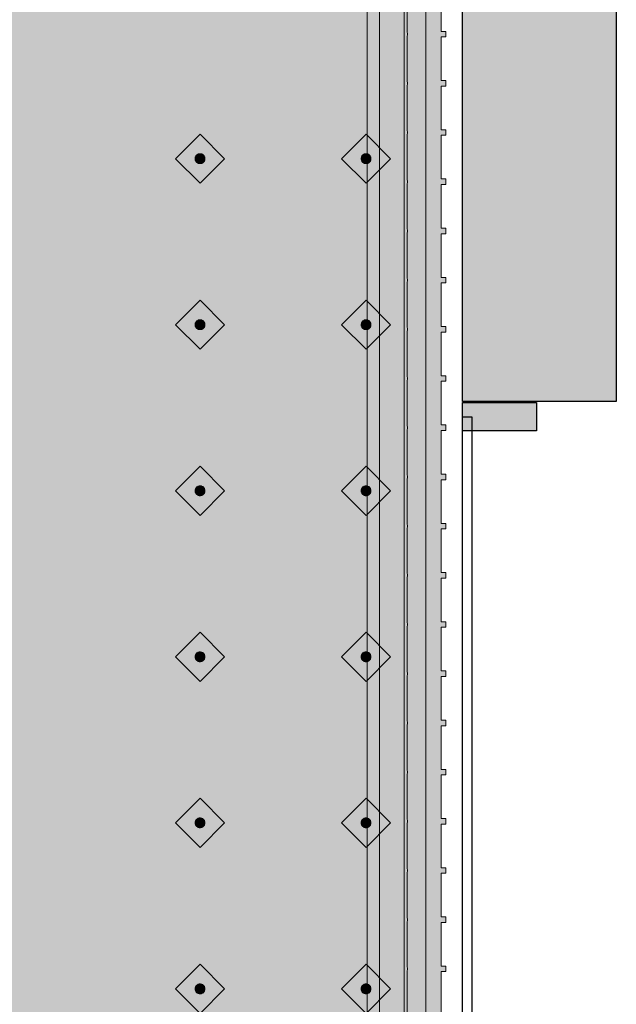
# Model space of a CAD drawing. Header units: metres. Extents: x 2172.2 to 2210.6, y 415.3 to 458.1.
# Tile 71 of 168: x 2209.6 to 2210.6, y 434.4 to 436.1. Entities that reach past the tile are written whole.
import ezdxf

# ---------------------------------------------------------------- set-up
doc = ezdxf.new("R2010")
doc.units = ezdxf.units.M
for name, color, linetype, lineweight in [('NC_N1_BANQUETTES', 7, 'CONTINUOUS', 13), ('NC_N1_FLOOR_DECOR', 32, 'CONTINUOUS', 13), ('NC_N1_GLAZING', 4, 'CONTINUOUS', 13), ('NC_N1_WALLS', 7, 'CONTINUOUS', 25)]:
    doc.layers.add(name, color=color, linetype=linetype, lineweight=lineweight)

# ---------------------------------------------------------------- blocks, each defined once
blk = doc.blocks.new('NC_N1_ARCHITECTURE')
at = {"layer": 'NC_N1_WALLS', "true_color": 0xe7e6e1}
for points in [[(20.31142, 2.791096), (20.56142, 2.791096), (20.56142, 1.429485), (20.31142, 1.429485)], [(20.431419, 1.427485), (20.431419, 1.381485), (20.31142, 1.381485), (20.31142, 1.427485)]]:
    blk.add_hatch(color=256, dxfattribs=at).paths.add_polyline_path(points)
at = {"layer": 'NC_N1_GLAZING', "linetype": 'CONTINUOUS', "lineweight": -2}
blk.add_lwpolyline([(20.32642, -3.945515), (20.31142, -3.945515), (20.31142, 1.404485), (20.32642, 1.404485)], close=True, dxfattribs=at)
at = {"layer": 'NC_N1_WALLS', "linetype": 'CONTINUOUS', "lineweight": -2}
for points in [[(20.31142, 2.791096), (20.56142, 2.791096), (20.56142, 1.429485), (20.31142, 1.429485)], [(20.431419, 1.427485), (20.431419, 1.381485), (20.31142, 1.381485), (20.31142, 1.427485)]]:
    blk.add_lwpolyline(points, close=True, dxfattribs=at)
blk = doc.blocks.new('NC_N1_MIXED_FLOOR_TRIANGLE_L_3')
at = {"true_color": 0xeff0ee}
h = blk.add_hatch(color=256, dxfattribs=at)
h.dxf.hatch_style = 1
h.paths.add_polyline_path([(20.1194, 2.6407), (20.1194, 2.6399), (20.1195, 2.6395), (20.1202, 2.6236), (20.1205, 2.6212), (20.1209, 2.6188), (20.1217, 2.6165), (20.1226, 2.6142), (20.1238, 2.612), (20.1251, 2.61), (20.1267, 2.6081), (20.1284, 2.6064), (20.1303, 2.6048), (20.1323, 2.6034), (20.1345, 2.6023), (20.1368, 2.6013), (20.1391, 2.6006), (20.1415, 2.6001), (20.143, 2.6), (20.144, 2.5999), (20.1598, 2.5991), (20.1611, 2.5991), (20.2171, 2.5991), (20.2514, 2.5991), (20.2514, -5.093), (12.4273, 2.7311), (20.1194, 2.7311), (20.1194, 2.6753)])
at = {"color": 0, "linetype": 'CONTINUOUS', "lineweight": -2, "true_color": 0xa5b2b8}
blk.add_lwpolyline([(20.2514, 2.5991), (20.2514, -5.093)], dxfattribs=at)
at = {"color": 0, "linetype": 'CONTINUOUS', "lineweight": -2, "true_color": 0xa38246}
for points in [[(20.2164, 2.5641), (20.2164, -5.0085)], [(20.1564, 2.5042), (20.1564, -4.8636)]]:
    blk.add_lwpolyline(points, dxfattribs=at)
at = {"color": 0, "linetype": 'CONTINUOUS', "lineweight": -2, "true_color": 0x778fa0}
blk.add_lwpolyline([(20.1764, 2.5241), (20.1764, -4.9119)], dxfattribs=at)
blk = doc.blocks.new('NC_N1_TRIANGLE_L_BANQUETTE')
at = {"true_color": 0x778fa0}
h = blk.add_hatch(color=256, dxfattribs=at)
h.dxf.hatch_style = 1
h.paths.add_polyline_path([(0.027, 0.92), (0.027, 0.929), (0.035, 0.929), (0.035, 1), (0.027, 1), (0.027, 1.009), (0.035, 1.009), (0.035, 1.08), (0.027, 1.08), (0.027, 1.089), (0.035, 1.089), (0.035, 1.16), (0.027, 1.16), (0.027, 1.169), (0.035, 1.169), (0.035, 1.24), (0.027, 1.24), (0.027, 1.249), (0.035, 1.249), (0.035, 1.32), (0.027, 1.32), (0.027, 1.329), (0.035, 1.329), (0.035, 1.4), (0.027, 1.4), (0.027, 1.409), (0.035, 1.409), (0.035, 1.48), (0.027, 1.48), (0.027, 1.489), (0.035, 1.489), (0.035, 1.56), (0.027, 1.56), (0.027, 1.569), (0.035, 1.569), (0.035, 1.64), (0.027, 1.64), (0.027, 1.649), (0.035, 1.649), (0.035, 1.72), (0.027, 1.72), (0.027, 1.729), (0.035, 1.729), (0.035, 1.8), (0.027, 1.8), (0.027, 1.809), (0.035, 1.809), (0.035, 1.88), (0.027, 1.88), (0.027, 1.889), (0.035, 1.889), (0.035, 1.96), (0.027, 1.96), (0.027, 1.969), (0.035, 1.969), (0.035, 2.04), (0.027, 2.04), (0.027, 2.049), (0.035, 2.049), (0.035, 2.12), (0.027, 2.12), (0.027, 2.129), (0.035, 2.129), (0.035, 2.2), (0.027, 2.2), (0.027, 2.209), (0.035, 2.209), (0.035, 2.28), (0.027, 2.28), (0.027, 2.289), (0.035, 2.289), (0.035, 2.36), (0.027, 2.36), (0.027, 2.369), (0.035, 2.369), (0.035, 2.44), (0.027, 2.44), (0.027, 2.449), (0.035, 2.449), (0.035, 2.52), (0.027, 2.52), (0.027, 2.529), (0.035, 2.529), (0.035, 2.6), (0.027, 2.6), (0.027, 2.609), (0.035, 2.609), (0.035, 2.68), (0.027, 2.68), (0.027, 2.689), (0.035, 2.689), (0.035, 2.76), (0.027, 2.76), (0.027, 2.769), (0.035, 2.769), (0.035, 2.84), (0.027, 2.84), (0.027, 2.849), (0.035, 2.849), (0.035, 2.92), (0.027, 2.92), (0.027, 2.929), (0.035, 2.929), (0.035, 3), (0.027, 3), (0.027, 3.009), (0.035, 3.009), (0.035, 3.08), (0.027, 3.08), (0.027, 3.089), (0.035, 3.089), (0.035, 3.16), (0.027, 3.16), (0.027, 3.169), (0.035, 3.169), (0.035, 3.24), (0.027, 3.24), (0.027, 3.249), (0.035, 3.249), (0.035, 3.32), (0.027, 3.32), (0.027, 3.329), (0.035, 3.329), (0.035, 3.4), (0.027, 3.4), (0.027, 3.409), (0.035, 3.409), (0.035, 3.48), (0.027, 3.48), (0.027, 3.489), (0.035, 3.489), (0.035, 3.56), (0.027, 3.56), (0.027, 3.569), (0.035, 3.569), (0.035, 3.64), (0.027, 3.64), (0.027, 3.649), (0.035, 3.649), (0.035, 3.72), (0.027, 3.72), (0.027, 3.729), (0.035, 3.729), (0.035, 3.8), (0.027, 3.8), (0.027, 3.809), (0.035, 3.809), (0.035, 3.88), (0.027, 3.88), (0.027, 3.889), (0.035, 3.889), (0.035, 3.96), (0.027, 3.96), (0.027, 3.969), (0.035, 3.969), (0.035, 4.04), (0.027, 4.04), (0.027, 4.049), (0.035, 4.049), (0.035, 4.12), (0.027, 4.12), (0.027, 4.129), (0.035, 4.129), (0.035, 4.2), (0.027, 4.2), (0.027, 4.209), (0.035, 4.209), (0.035, 4.28), (0.027, 4.28), (0.027, 4.289), (0.035, 4.289), (0.035, 4.35), (0.8, 4.35), (0.8, 0.8), (4.35, 0.8), (4.35, 0.035), (4.289, 0.035), (4.289, 0.027), (4.28, 0.027), (4.28, 0.035), (4.209, 0.035), (4.209, 0.027), (4.2, 0.027), (4.2, 0.035), (4.129, 0.035), (4.129, 0.027), (4.12, 0.027), (4.12, 0.035), (4.049, 0.035), (4.049, 0.027), (4.04, 0.027), (4.04, 0.035), (3.969, 0.035), (3.969, 0.027), (3.96, 0.027), (3.96, 0.035), (3.889, 0.035), (3.889, 0.027), (3.88, 0.027), (3.88, 0.035), (3.809, 0.035), (3.809, 0.027), (3.8, 0.027), (3.8, 0.035), (3.729, 0.035), (3.729, 0.027), (3.72, 0.027), (3.72, 0.035), (3.649, 0.035), (3.649, 0.027), (3.64, 0.027), (3.64, 0.035), (3.569, 0.035), (3.569, 0.027), (3.56, 0.027), (3.56, 0.035), (3.489, 0.035), (3.489, 0.027), (3.48, 0.027), (3.48, 0.035), (3.409, 0.035), (3.409, 0.027), (3.4, 0.027), (3.4, 0.035), (3.329, 0.035), (3.329, 0.027), (3.32, 0.027), (3.32, 0.035), (3.249, 0.035), (3.249, 0.027), (3.24, 0.027), (3.24, 0.035), (3.169, 0.035), (3.169, 0.027), (3.16, 0.027), (3.16, 0.035), (3.089, 0.035), (3.089, 0.027), (3.08, 0.027), (3.08, 0.035), (3.009, 0.035), (3.009, 0.027), (3, 0.027), (3, 0.035), (2.929, 0.035), (2.929, 0.027), (2.92, 0.027), (2.92, 0.035), (2.849, 0.035), (2.849, 0.027), (2.84, 0.027), (2.84, 0.035), (2.769, 0.035), (2.769, 0.027), (2.76, 0.027), (2.76, 0.035), (2.689, 0.035), (2.689, 0.027), (2.68, 0.027), (2.68, 0.035), (2.609, 0.035), (2.609, 0.027), (2.6, 0.027), (2.6, 0.035), (2.529, 0.035), (2.529, 0.027), (2.52, 0.027), (2.52, 0.035), (2.449, 0.035), (2.449, 0.027), (2.44, 0.027), (2.44, 0.035), (2.369, 0.035), (2.369, 0.027), (2.36, 0.027), (2.36, 0.035), (2.289, 0.035), (2.289, 0.027), (2.28, 0.027), (2.28, 0.035), (2.209, 0.035), (2.209, 0.027), (2.2, 0.027), (2.2, 0.035), (2.129, 0.035), (2.129, 0.027), (2.12, 0.027), (2.12, 0.035), (2.049, 0.035), (2.049, 0.027), (2.04, 0.027), (2.04, 0.035), (1.969, 0.035), (1.969, 0.027), (1.96, 0.027), (1.96, 0.035), (1.889, 0.035), (1.889, 0.027), (1.88, 0.027), (1.88, 0.035), (1.809, 0.035), (1.809, 0.027), (1.8, 0.027), (1.8, 0.035), (1.729, 0.035), (1.729, 0.027), (1.72, 0.027), (1.72, 0.035), (1.649, 0.035), (1.649, 0.027), (1.64, 0.027), (1.64, 0.035), (1.569, 0.035), (1.569, 0.027), (1.56, 0.027), (1.56, 0.035), (1.489, 0.035), (1.489, 0.027), (1.48, 0.027), (1.48, 0.035), (1.409, 0.035), (1.409, 0.027), (1.4, 0.027), (1.4, 0.035), (1.329, 0.035), (1.329, 0.027), (1.32, 0.027), (1.32, 0.035), (1.249, 0.035), (1.249, 0.027), (1.24, 0.027), (1.24, 0.035), (1.169, 0.035), (1.169, 0.027), (1.16, 0.027), (1.16, 0.035), (1.089, 0.035), (1.089, 0.027), (1.08, 0.027), (1.08, 0.035), (1.009, 0.035), (1.009, 0.027), (1, 0.027), (1, 0.035), (0.929, 0.035), (0.929, 0.027), (0.92, 0.027), (0.92, 0.035), (0.849, 0.035), (0.849, 0.027), (0.84, 0.027), (0.84, 0.035), (0.769, 0.035), (0.769, 0.027), (0.76, 0.027), (0.76, 0.035), (0.689, 0.035), (0.689, 0.027), (0.68, 0.027), (0.68, 0.035), (0.609, 0.035), (0.609, 0.027), (0.6, 0.027), (0.6, 0.035), (0.529, 0.035), (0.529, 0.027), (0.52, 0.027), (0.52, 0.035), (0.45, 0.035), (0.45, 0.048), (0.448, 0.048), (0.448, 0.092), (0.45, 0.092), (0.45, 0.45), (0.035, 0.45), (0.035, 0.52), (0.027, 0.52), (0.027, 0.529), (0.035, 0.529), (0.035, 0.6), (0.027, 0.6), (0.027, 0.609), (0.035, 0.609), (0.035, 0.68), (0.027, 0.68), (0.027, 0.689), (0.035, 0.689), (0.035, 0.76), (0.027, 0.76), (0.027, 0.769), (0.035, 0.769), (0.035, 0.84), (0.027, 0.84), (0.027, 0.849), (0.035, 0.849), (0.035, 0.92)])
at = {"true_color": 0xa38246}
h = blk.add_hatch(color=256, dxfattribs=at)
h.dxf.hatch_style = 1
h.paths.add_polyline_path([(0.165, 2.317), (0.165, 2.3162), (0.1648, 2.3154), (0.1647, 2.3147), (0.1644, 2.3139), (0.1641, 2.3132), (0.1637, 2.3126), (0.1632, 2.3119), (0.1627, 2.3113), (0.1621, 2.3108), (0.1614, 2.3103), (0.1608, 2.3099), (0.1601, 2.3096), (0.1593, 2.3093), (0.1586, 2.3092), (0.1578, 2.309), (0.157, 2.309), (0.1562, 2.309), (0.1554, 2.3092), (0.1547, 2.3093), (0.1539, 2.3096), (0.1532, 2.3099), (0.1526, 2.3103), (0.1519, 2.3108), (0.1513, 2.3113), (0.1508, 2.3119), (0.1503, 2.3126), (0.1499, 2.3132), (0.1496, 2.3139), (0.1493, 2.3147), (0.1492, 2.3154), (0.149, 2.3162), (0.149, 2.317), (0.149, 2.3178), (0.1492, 2.3186), (0.1493, 2.3193), (0.1496, 2.3201), (0.1499, 2.3208), (0.1503, 2.3214), (0.1508, 2.3221), (0.1513, 2.3227), (0.1519, 2.3232), (0.1526, 2.3237), (0.1532, 2.3241), (0.1539, 2.3244), (0.1547, 2.3247), (0.1554, 2.3248), (0.1562, 2.325), (0.157, 2.325), (0.1578, 2.325), (0.1586, 2.3248), (0.1593, 2.3247), (0.1601, 2.3244), (0.1608, 2.3241), (0.1614, 2.3237), (0.1621, 2.3232), (0.1627, 2.3227), (0.1632, 2.3221), (0.1637, 2.3214), (0.1641, 2.3208), (0.1644, 2.3201), (0.1647, 2.3193), (0.1648, 2.3186), (0.165, 2.3178)])
h = blk.add_hatch(color=256, dxfattribs=at)
h.dxf.hatch_style = 1
h.paths.add_polyline_path([(0.435, 2.317), (0.435, 2.3162), (0.4348, 2.3154), (0.4347, 2.3147), (0.4344, 2.3139), (0.4341, 2.3132), (0.4337, 2.3126), (0.4332, 2.3119), (0.4327, 2.3113), (0.4321, 2.3108), (0.4314, 2.3103), (0.4308, 2.3099), (0.4301, 2.3096), (0.4293, 2.3093), (0.4286, 2.3092), (0.4278, 2.309), (0.427, 2.309), (0.4262, 2.309), (0.4254, 2.3092), (0.4247, 2.3093), (0.4239, 2.3096), (0.4232, 2.3099), (0.4226, 2.3103), (0.4219, 2.3108), (0.4213, 2.3113), (0.4208, 2.3119), (0.4203, 2.3126), (0.4199, 2.3132), (0.4196, 2.3139), (0.4193, 2.3147), (0.4192, 2.3154), (0.419, 2.3162), (0.419, 2.317), (0.419, 2.3178), (0.4192, 2.3186), (0.4193, 2.3193), (0.4196, 2.3201), (0.4199, 2.3208), (0.4203, 2.3214), (0.4208, 2.3221), (0.4213, 2.3227), (0.4219, 2.3232), (0.4226, 2.3237), (0.4232, 2.3241), (0.4239, 2.3244), (0.4247, 2.3247), (0.4254, 2.3248), (0.4262, 2.325), (0.427, 2.325), (0.4278, 2.325), (0.4286, 2.3248), (0.4293, 2.3247), (0.4301, 2.3244), (0.4308, 2.3241), (0.4314, 2.3237), (0.4321, 2.3232), (0.4327, 2.3227), (0.4332, 2.3221), (0.4337, 2.3214), (0.4341, 2.3208), (0.4344, 2.3201), (0.4347, 2.3193), (0.4348, 2.3186), (0.435, 2.3178)])
h = blk.add_hatch(color=256, dxfattribs=at)
h.dxf.hatch_style = 1
h.paths.add_polyline_path([(0.165, 2.047), (0.165, 2.0462), (0.1648, 2.0454), (0.1647, 2.0447), (0.1644, 2.0439), (0.1641, 2.0432), (0.1637, 2.0426), (0.1632, 2.0419), (0.1627, 2.0413), (0.1621, 2.0408), (0.1614, 2.0403), (0.1608, 2.0399), (0.1601, 2.0396), (0.1593, 2.0393), (0.1586, 2.0392), (0.1578, 2.039), (0.157, 2.039), (0.1562, 2.039), (0.1554, 2.0392), (0.1547, 2.0393), (0.1539, 2.0396), (0.1532, 2.0399), (0.1526, 2.0403), (0.1519, 2.0408), (0.1513, 2.0413), (0.1508, 2.0419), (0.1503, 2.0426), (0.1499, 2.0432), (0.1496, 2.0439), (0.1493, 2.0447), (0.1492, 2.0454), (0.149, 2.0462), (0.149, 2.047), (0.149, 2.0478), (0.1492, 2.0486), (0.1493, 2.0493), (0.1496, 2.0501), (0.1499, 2.0508), (0.1503, 2.0514), (0.1508, 2.0521), (0.1513, 2.0527), (0.1519, 2.0532), (0.1526, 2.0537), (0.1532, 2.0541), (0.1539, 2.0544), (0.1547, 2.0547), (0.1554, 2.0548), (0.1562, 2.055), (0.157, 2.055), (0.1578, 2.055), (0.1586, 2.0548), (0.1593, 2.0547), (0.1601, 2.0544), (0.1608, 2.0541), (0.1614, 2.0537), (0.1621, 2.0532), (0.1627, 2.0527), (0.1632, 2.0521), (0.1637, 2.0514), (0.1641, 2.0508), (0.1644, 2.0501), (0.1647, 2.0493), (0.1648, 2.0486), (0.165, 2.0478)])
h = blk.add_hatch(color=256, dxfattribs=at)
h.dxf.hatch_style = 1
h.paths.add_polyline_path([(0.435, 2.047), (0.435, 2.0462), (0.4348, 2.0454), (0.4347, 2.0447), (0.4344, 2.0439), (0.4341, 2.0432), (0.4337, 2.0426), (0.4332, 2.0419), (0.4327, 2.0413), (0.4321, 2.0408), (0.4314, 2.0403), (0.4308, 2.0399), (0.4301, 2.0396), (0.4293, 2.0393), (0.4286, 2.0392), (0.4278, 2.039), (0.427, 2.039), (0.4262, 2.039), (0.4254, 2.0392), (0.4247, 2.0393), (0.4239, 2.0396), (0.4232, 2.0399), (0.4226, 2.0403), (0.4219, 2.0408), (0.4213, 2.0413), (0.4208, 2.0419), (0.4203, 2.0426), (0.4199, 2.0432), (0.4196, 2.0439), (0.4193, 2.0447), (0.4192, 2.0454), (0.419, 2.0462), (0.419, 2.047), (0.419, 2.0478), (0.4192, 2.0486), (0.4193, 2.0493), (0.4196, 2.0501), (0.4199, 2.0508), (0.4203, 2.0514), (0.4208, 2.0521), (0.4213, 2.0527), (0.4219, 2.0532), (0.4226, 2.0537), (0.4232, 2.0541), (0.4239, 2.0544), (0.4247, 2.0547), (0.4254, 2.0548), (0.4262, 2.055), (0.427, 2.055), (0.4278, 2.055), (0.4286, 2.0548), (0.4293, 2.0547), (0.4301, 2.0544), (0.4308, 2.0541), (0.4314, 2.0537), (0.4321, 2.0532), (0.4327, 2.0527), (0.4332, 2.0521), (0.4337, 2.0514), (0.4341, 2.0508), (0.4344, 2.0501), (0.4347, 2.0493), (0.4348, 2.0486), (0.435, 2.0478)])
h = blk.add_hatch(color=256, dxfattribs=at)
h.dxf.hatch_style = 1
h.paths.add_polyline_path([(0.165, 1.777), (0.165, 1.7762), (0.1648, 1.7754), (0.1647, 1.7747), (0.1644, 1.7739), (0.1641, 1.7732), (0.1637, 1.7726), (0.1632, 1.7719), (0.1627, 1.7713), (0.1621, 1.7708), (0.1614, 1.7703), (0.1608, 1.7699), (0.1601, 1.7696), (0.1593, 1.7693), (0.1586, 1.7692), (0.1578, 1.769), (0.157, 1.769), (0.1562, 1.769), (0.1554, 1.7692), (0.1547, 1.7693), (0.1539, 1.7696), (0.1532, 1.7699), (0.1526, 1.7703), (0.1519, 1.7708), (0.1513, 1.7713), (0.1508, 1.7719), (0.1503, 1.7726), (0.1499, 1.7732), (0.1496, 1.7739), (0.1493, 1.7747), (0.1492, 1.7754), (0.149, 1.7762), (0.149, 1.777), (0.149, 1.7778), (0.1492, 1.7786), (0.1493, 1.7793), (0.1496, 1.7801), (0.1499, 1.7808), (0.1503, 1.7814), (0.1508, 1.7821), (0.1513, 1.7827), (0.1519, 1.7832), (0.1526, 1.7837), (0.1532, 1.7841), (0.1539, 1.7844), (0.1547, 1.7847), (0.1554, 1.7848), (0.1562, 1.785), (0.157, 1.785), (0.1578, 1.785), (0.1586, 1.7848), (0.1593, 1.7847), (0.1601, 1.7844), (0.1608, 1.7841), (0.1614, 1.7837), (0.1621, 1.7832), (0.1627, 1.7827), (0.1632, 1.7821), (0.1637, 1.7814), (0.1641, 1.7808), (0.1644, 1.7801), (0.1647, 1.7793), (0.1648, 1.7786), (0.165, 1.7778)])
h = blk.add_hatch(color=256, dxfattribs=at)
h.dxf.hatch_style = 1
h.paths.add_polyline_path([(0.435, 1.777), (0.435, 1.7762), (0.4348, 1.7754), (0.4347, 1.7747), (0.4344, 1.7739), (0.4341, 1.7732), (0.4337, 1.7726), (0.4332, 1.7719), (0.4327, 1.7713), (0.4321, 1.7708), (0.4314, 1.7703), (0.4308, 1.7699), (0.4301, 1.7696), (0.4293, 1.7693), (0.4286, 1.7692), (0.4278, 1.769), (0.427, 1.769), (0.4262, 1.769), (0.4254, 1.7692), (0.4247, 1.7693), (0.4239, 1.7696), (0.4232, 1.7699), (0.4226, 1.7703), (0.4219, 1.7708), (0.4213, 1.7713), (0.4208, 1.7719), (0.4203, 1.7726), (0.4199, 1.7732), (0.4196, 1.7739), (0.4193, 1.7747), (0.4192, 1.7754), (0.419, 1.7762), (0.419, 1.777), (0.419, 1.7778), (0.4192, 1.7786), (0.4193, 1.7793), (0.4196, 1.7801), (0.4199, 1.7808), (0.4203, 1.7814), (0.4208, 1.7821), (0.4213, 1.7827), (0.4219, 1.7832), (0.4226, 1.7837), (0.4232, 1.7841), (0.4239, 1.7844), (0.4247, 1.7847), (0.4254, 1.7848), (0.4262, 1.785), (0.427, 1.785), (0.4278, 1.785), (0.4286, 1.7848), (0.4293, 1.7847), (0.4301, 1.7844), (0.4308, 1.7841), (0.4314, 1.7837), (0.4321, 1.7832), (0.4327, 1.7827), (0.4332, 1.7821), (0.4337, 1.7814), (0.4341, 1.7808), (0.4344, 1.7801), (0.4347, 1.7793), (0.4348, 1.7786), (0.435, 1.7778)])
h = blk.add_hatch(color=256, dxfattribs=at)
h.dxf.hatch_style = 1
h.paths.add_polyline_path([(0.165, 1.507), (0.165, 1.5062), (0.1648, 1.5054), (0.1647, 1.5047), (0.1644, 1.5039), (0.1641, 1.5032), (0.1637, 1.5026), (0.1632, 1.5019), (0.1627, 1.5013), (0.1621, 1.5008), (0.1614, 1.5003), (0.1608, 1.4999), (0.1601, 1.4996), (0.1593, 1.4993), (0.1586, 1.4992), (0.1578, 1.499), (0.157, 1.499), (0.1562, 1.499), (0.1554, 1.4992), (0.1547, 1.4993), (0.1539, 1.4996), (0.1532, 1.4999), (0.1526, 1.5003), (0.1519, 1.5008), (0.1513, 1.5013), (0.1508, 1.5019), (0.1503, 1.5026), (0.1499, 1.5032), (0.1496, 1.5039), (0.1493, 1.5047), (0.1492, 1.5054), (0.149, 1.5062), (0.149, 1.507), (0.149, 1.5078), (0.1492, 1.5086), (0.1493, 1.5093), (0.1496, 1.5101), (0.1499, 1.5108), (0.1503, 1.5114), (0.1508, 1.5121), (0.1513, 1.5127), (0.1519, 1.5132), (0.1526, 1.5137), (0.1532, 1.5141), (0.1539, 1.5144), (0.1547, 1.5147), (0.1554, 1.5148), (0.1562, 1.515), (0.157, 1.515), (0.1578, 1.515), (0.1586, 1.5148), (0.1593, 1.5147), (0.1601, 1.5144), (0.1608, 1.5141), (0.1614, 1.5137), (0.1621, 1.5132), (0.1627, 1.5127), (0.1632, 1.5121), (0.1637, 1.5114), (0.1641, 1.5108), (0.1644, 1.5101), (0.1647, 1.5093), (0.1648, 1.5086), (0.165, 1.5078)])
h = blk.add_hatch(color=256, dxfattribs=at)
h.dxf.hatch_style = 1
h.paths.add_polyline_path([(0.435, 1.507), (0.435, 1.5062), (0.4348, 1.5054), (0.4347, 1.5047), (0.4344, 1.5039), (0.4341, 1.5032), (0.4337, 1.5026), (0.4332, 1.5019), (0.4327, 1.5013), (0.4321, 1.5008), (0.4314, 1.5003), (0.4308, 1.4999), (0.4301, 1.4996), (0.4293, 1.4993), (0.4286, 1.4992), (0.4278, 1.499), (0.427, 1.499), (0.4262, 1.499), (0.4254, 1.4992), (0.4247, 1.4993), (0.4239, 1.4996), (0.4232, 1.4999), (0.4226, 1.5003), (0.4219, 1.5008), (0.4213, 1.5013), (0.4208, 1.5019), (0.4203, 1.5026), (0.4199, 1.5032), (0.4196, 1.5039), (0.4193, 1.5047), (0.4192, 1.5054), (0.419, 1.5062), (0.419, 1.507), (0.419, 1.5078), (0.4192, 1.5086), (0.4193, 1.5093), (0.4196, 1.5101), (0.4199, 1.5108), (0.4203, 1.5114), (0.4208, 1.5121), (0.4213, 1.5127), (0.4219, 1.5132), (0.4226, 1.5137), (0.4232, 1.5141), (0.4239, 1.5144), (0.4247, 1.5147), (0.4254, 1.5148), (0.4262, 1.515), (0.427, 1.515), (0.4278, 1.515), (0.4286, 1.5148), (0.4293, 1.5147), (0.4301, 1.5144), (0.4308, 1.5141), (0.4314, 1.5137), (0.4321, 1.5132), (0.4327, 1.5127), (0.4332, 1.5121), (0.4337, 1.5114), (0.4341, 1.5108), (0.4344, 1.5101), (0.4347, 1.5093), (0.4348, 1.5086), (0.435, 1.5078)])
h = blk.add_hatch(color=256, dxfattribs=at)
h.dxf.hatch_style = 1
h.paths.add_polyline_path([(0.165, 1.237), (0.165, 1.2362), (0.1648, 1.2354), (0.1647, 1.2347), (0.1644, 1.2339), (0.1641, 1.2332), (0.1637, 1.2326), (0.1632, 1.2319), (0.1627, 1.2313), (0.1621, 1.2308), (0.1614, 1.2303), (0.1608, 1.2299), (0.1601, 1.2296), (0.1593, 1.2293), (0.1586, 1.2292), (0.1578, 1.229), (0.157, 1.229), (0.1562, 1.229), (0.1554, 1.2292), (0.1547, 1.2293), (0.1539, 1.2296), (0.1532, 1.2299), (0.1526, 1.2303), (0.1519, 1.2308), (0.1513, 1.2313), (0.1508, 1.2319), (0.1503, 1.2326), (0.1499, 1.2332), (0.1496, 1.2339), (0.1493, 1.2347), (0.1492, 1.2354), (0.149, 1.2362), (0.149, 1.237), (0.149, 1.2378), (0.1492, 1.2386), (0.1493, 1.2393), (0.1496, 1.2401), (0.1499, 1.2408), (0.1503, 1.2414), (0.1508, 1.2421), (0.1513, 1.2427), (0.1519, 1.2432), (0.1526, 1.2437), (0.1532, 1.2441), (0.1539, 1.2444), (0.1547, 1.2447), (0.1554, 1.2448), (0.1562, 1.245), (0.157, 1.245), (0.1578, 1.245), (0.1586, 1.2448), (0.1593, 1.2447), (0.1601, 1.2444), (0.1608, 1.2441), (0.1614, 1.2437), (0.1621, 1.2432), (0.1627, 1.2427), (0.1632, 1.2421), (0.1637, 1.2414), (0.1641, 1.2408), (0.1644, 1.2401), (0.1647, 1.2393), (0.1648, 1.2386), (0.165, 1.2378)])
h = blk.add_hatch(color=256, dxfattribs=at)
h.dxf.hatch_style = 1
h.paths.add_polyline_path([(0.435, 1.237), (0.435, 1.2362), (0.4348, 1.2354), (0.4347, 1.2347), (0.4344, 1.2339), (0.4341, 1.2332), (0.4337, 1.2326), (0.4332, 1.2319), (0.4327, 1.2313), (0.4321, 1.2308), (0.4314, 1.2303), (0.4308, 1.2299), (0.4301, 1.2296), (0.4293, 1.2293), (0.4286, 1.2292), (0.4278, 1.229), (0.427, 1.229), (0.4262, 1.229), (0.4254, 1.2292), (0.4247, 1.2293), (0.4239, 1.2296), (0.4232, 1.2299), (0.4226, 1.2303), (0.4219, 1.2308), (0.4213, 1.2313), (0.4208, 1.2319), (0.4203, 1.2326), (0.4199, 1.2332), (0.4196, 1.2339), (0.4193, 1.2347), (0.4192, 1.2354), (0.419, 1.2362), (0.419, 1.237), (0.419, 1.2378), (0.4192, 1.2386), (0.4193, 1.2393), (0.4196, 1.2401), (0.4199, 1.2408), (0.4203, 1.2414), (0.4208, 1.2421), (0.4213, 1.2427), (0.4219, 1.2432), (0.4226, 1.2437), (0.4232, 1.2441), (0.4239, 1.2444), (0.4247, 1.2447), (0.4254, 1.2448), (0.4262, 1.245), (0.427, 1.245), (0.4278, 1.245), (0.4286, 1.2448), (0.4293, 1.2447), (0.4301, 1.2444), (0.4308, 1.2441), (0.4314, 1.2437), (0.4321, 1.2432), (0.4327, 1.2427), (0.4332, 1.2421), (0.4337, 1.2414), (0.4341, 1.2408), (0.4344, 1.2401), (0.4347, 1.2393), (0.4348, 1.2386), (0.435, 1.2378)])
h = blk.add_hatch(color=256, dxfattribs=at)
h.dxf.hatch_style = 1
h.paths.add_polyline_path([(0.165, 0.967), (0.165, 0.9662), (0.1648, 0.9654), (0.1647, 0.9647), (0.1644, 0.9639), (0.1641, 0.9632), (0.1637, 0.9626), (0.1632, 0.9619), (0.1627, 0.9613), (0.1621, 0.9608), (0.1614, 0.9603), (0.1608, 0.9599), (0.1601, 0.9596), (0.1593, 0.9593), (0.1586, 0.9592), (0.1578, 0.959), (0.157, 0.959), (0.1562, 0.959), (0.1554, 0.9592), (0.1547, 0.9593), (0.1539, 0.9596), (0.1532, 0.9599), (0.1526, 0.9603), (0.1519, 0.9608), (0.1513, 0.9613), (0.1508, 0.9619), (0.1503, 0.9626), (0.1499, 0.9632), (0.1496, 0.9639), (0.1493, 0.9647), (0.1492, 0.9654), (0.149, 0.9662), (0.149, 0.967), (0.149, 0.9678), (0.1492, 0.9686), (0.1493, 0.9693), (0.1496, 0.9701), (0.1499, 0.9708), (0.1503, 0.9714), (0.1508, 0.9721), (0.1513, 0.9727), (0.1519, 0.9732), (0.1526, 0.9737), (0.1532, 0.9741), (0.1539, 0.9744), (0.1547, 0.9747), (0.1554, 0.9748), (0.1562, 0.975), (0.157, 0.975), (0.1578, 0.975), (0.1586, 0.9748), (0.1593, 0.9747), (0.1601, 0.9744), (0.1608, 0.9741), (0.1614, 0.9737), (0.1621, 0.9732), (0.1627, 0.9727), (0.1632, 0.9721), (0.1637, 0.9714), (0.1641, 0.9708), (0.1644, 0.9701), (0.1647, 0.9693), (0.1648, 0.9686), (0.165, 0.9678)])
h = blk.add_hatch(color=256, dxfattribs=at)
h.dxf.hatch_style = 1
h.paths.add_polyline_path([(0.435, 0.967), (0.435, 0.9662), (0.4348, 0.9654), (0.4347, 0.9647), (0.4344, 0.9639), (0.4341, 0.9632), (0.4337, 0.9626), (0.4332, 0.9619), (0.4327, 0.9613), (0.4321, 0.9608), (0.4314, 0.9603), (0.4308, 0.9599), (0.4301, 0.9596), (0.4293, 0.9593), (0.4286, 0.9592), (0.4278, 0.959), (0.427, 0.959), (0.4262, 0.959), (0.4254, 0.9592), (0.4247, 0.9593), (0.4239, 0.9596), (0.4232, 0.9599), (0.4226, 0.9603), (0.4219, 0.9608), (0.4213, 0.9613), (0.4208, 0.9619), (0.4203, 0.9626), (0.4199, 0.9632), (0.4196, 0.9639), (0.4193, 0.9647), (0.4192, 0.9654), (0.419, 0.9662), (0.419, 0.967), (0.419, 0.9678), (0.4192, 0.9686), (0.4193, 0.9693), (0.4196, 0.9701), (0.4199, 0.9708), (0.4203, 0.9714), (0.4208, 0.9721), (0.4213, 0.9727), (0.4219, 0.9732), (0.4226, 0.9737), (0.4232, 0.9741), (0.4239, 0.9744), (0.4247, 0.9747), (0.4254, 0.9748), (0.4262, 0.975), (0.427, 0.975), (0.4278, 0.975), (0.4286, 0.9748), (0.4293, 0.9747), (0.4301, 0.9744), (0.4308, 0.9741), (0.4314, 0.9737), (0.4321, 0.9732), (0.4327, 0.9727), (0.4332, 0.9721), (0.4337, 0.9714), (0.4341, 0.9708), (0.4344, 0.9701), (0.4347, 0.9693), (0.4348, 0.9686), (0.435, 0.9678)])
at = {"color": 0, "linetype": 'CONTINUOUS', "lineweight": -2, "true_color": 0x2d3540}
blk.add_lwpolyline([(0.035, 0.689), (0.035, 0.76), (0.027, 0.76), (0.027, 0.769), (0.035, 0.769), (0.035, 0.84), (0.027, 0.84), (0.027, 0.849), (0.035, 0.849), (0.035, 0.92), (0.027, 0.92), (0.027, 0.929), (0.035, 0.929), (0.035, 1), (0.027, 1), (0.027, 1.009), (0.035, 1.009), (0.035, 1.08), (0.027, 1.08), (0.027, 1.089), (0.035, 1.089), (0.035, 1.16), (0.027, 1.16), (0.027, 1.169), (0.035, 1.169), (0.035, 1.24), (0.027, 1.24), (0.027, 1.249), (0.035, 1.249), (0.035, 1.32), (0.027, 1.32), (0.027, 1.329), (0.035, 1.329), (0.035, 1.4), (0.027, 1.4), (0.027, 1.409), (0.035, 1.409), (0.035, 1.48), (0.027, 1.48), (0.027, 1.489), (0.035, 1.489), (0.035, 1.56), (0.027, 1.56), (0.027, 1.569), (0.035, 1.569), (0.035, 1.64), (0.027, 1.64), (0.027, 1.649), (0.035, 1.649), (0.035, 1.72), (0.027, 1.72), (0.027, 1.729), (0.035, 1.729), (0.035, 1.8), (0.027, 1.8), (0.027, 1.809), (0.035, 1.809), (0.035, 1.88), (0.027, 1.88), (0.027, 1.889), (0.035, 1.889), (0.035, 1.96), (0.027, 1.96), (0.027, 1.969), (0.035, 1.969), (0.035, 2.04), (0.027, 2.04), (0.027, 2.049), (0.035, 2.049), (0.035, 2.12), (0.027, 2.12), (0.027, 2.129), (0.035, 2.129), (0.035, 2.2), (0.027, 2.2), (0.027, 2.209), (0.035, 2.209), (0.035, 2.28), (0.027, 2.28), (0.027, 2.289), (0.035, 2.289), (0.035, 2.36)], dxfattribs=at)
at = {"color": 0, "linetype": 'CONTINUOUS', "lineweight": -2, "true_color": 0xa38246}
for points in [[(0.06, 0.689), (0.06, 0.76), (0.0599, 0.7625), (0.0596, 0.7645), (0.0599, 0.7665), (0.06, 0.769), (0.06, 0.84), (0.0599, 0.8425), (0.0596, 0.8445), (0.0599, 0.8465), (0.06, 0.849), (0.06, 0.92), (0.0599, 0.9225), (0.0596, 0.9245), (0.0599, 0.9265), (0.06, 0.929), (0.06, 1), (0.0599, 1.0025), (0.0596, 1.0045), (0.0599, 1.0065), (0.06, 1.009), (0.06, 1.08), (0.0599, 1.0825), (0.0596, 1.0845), (0.0599, 1.0865), (0.06, 1.089), (0.06, 1.16), (0.0599, 1.1625), (0.0596, 1.1645), (0.0599, 1.1665), (0.06, 1.169), (0.06, 1.24), (0.0599, 1.2425), (0.0596, 1.2445), (0.0599, 1.2465), (0.06, 1.249), (0.06, 1.32), (0.0599, 1.3225), (0.0596, 1.3245), (0.0599, 1.3265), (0.06, 1.329), (0.06, 1.4), (0.0599, 1.4025), (0.0596, 1.4045), (0.0599, 1.4065), (0.06, 1.409), (0.06, 1.48), (0.0599, 1.4825), (0.0596, 1.4845), (0.0599, 1.4865), (0.06, 1.489), (0.06, 1.56), (0.0599, 1.5625), (0.0596, 1.5645), (0.0599, 1.5665), (0.06, 1.569), (0.06, 1.64), (0.0599, 1.6425), (0.0596, 1.6445), (0.0599, 1.6465), (0.06, 1.649), (0.06, 1.72), (0.0599, 1.7225), (0.0596, 1.7245), (0.0599, 1.7265), (0.06, 1.729), (0.06, 1.8), (0.0599, 1.8025), (0.0596, 1.8045), (0.0599, 1.8065), (0.06, 1.809), (0.06, 1.88), (0.0599, 1.8825), (0.0596, 1.8845), (0.0599, 1.8865), (0.06, 1.889), (0.06, 1.96), (0.0599, 1.9625), (0.0596, 1.9645), (0.0599, 1.9665), (0.06, 1.969), (0.06, 2.04), (0.0599, 2.0425), (0.0596, 2.0445), (0.0599, 2.0465), (0.06, 2.049), (0.06, 2.12), (0.0599, 2.1225), (0.0596, 2.1245), (0.0599, 2.1265), (0.06, 2.129), (0.06, 2.2), (0.0599, 2.2025), (0.0596, 2.2045), (0.0599, 2.2065), (0.06, 2.209), (0.06, 2.28), (0.0599, 2.2825), (0.0596, 2.2845), (0.0599, 2.2865), (0.06, 2.289), (0.06, 2.36)], [(0.09, 0.689), (0.09, 0.76), (0.0898, 0.7645), (0.09, 0.769), (0.09, 0.84), (0.0898, 0.8445), (0.09, 0.849), (0.09, 0.92), (0.0898, 0.9245), (0.09, 0.929), (0.09, 1), (0.0898, 1.0045), (0.09, 1.009), (0.09, 1.08), (0.0898, 1.0845), (0.09, 1.089), (0.09, 1.16), (0.0898, 1.1645), (0.09, 1.169), (0.09, 1.24), (0.0898, 1.2445), (0.09, 1.249), (0.09, 1.32), (0.0898, 1.3245), (0.09, 1.329), (0.09, 1.4), (0.0898, 1.4045), (0.09, 1.409), (0.09, 1.48), (0.0898, 1.4845), (0.09, 1.489), (0.09, 1.56), (0.0898, 1.5645), (0.09, 1.569), (0.09, 1.64), (0.0898, 1.6445), (0.09, 1.649), (0.09, 1.72), (0.0898, 1.7245), (0.09, 1.729), (0.09, 1.8), (0.0898, 1.8045), (0.09, 1.809), (0.09, 1.88), (0.0898, 1.8845), (0.09, 1.889), (0.09, 1.96), (0.0898, 1.9645), (0.09, 1.969), (0.09, 2.04), (0.0898, 2.0445), (0.09, 2.049), (0.09, 2.12), (0.0898, 2.1245), (0.09, 2.129), (0.09, 2.2), (0.0898, 2.2045), (0.09, 2.209), (0.09, 2.28), (0.0898, 2.2845), (0.09, 2.289), (0.09, 2.36)]]:
    blk.add_lwpolyline(points, dxfattribs=at)
at = {"color": 0, "linetype": 'CONTINUOUS', "lineweight": -2, "true_color": 0xbfccd3}
for points in [[(0.157, 2.277), (0.197, 2.317), (0.157, 2.357), (0.117, 2.317)], [(0.427, 2.277), (0.467, 2.317), (0.427, 2.357), (0.387, 2.317)], [(0.157, 2.007), (0.197, 2.047), (0.157, 2.087), (0.117, 2.047)], [(0.427, 2.007), (0.467, 2.047), (0.427, 2.087), (0.387, 2.047)], [(0.157, 1.737), (0.197, 1.777), (0.157, 1.817), (0.117, 1.777)], [(0.427, 1.737), (0.467, 1.777), (0.427, 1.817), (0.387, 1.777)], [(0.157, 1.467), (0.197, 1.507), (0.157, 1.547), (0.117, 1.507)], [(0.427, 1.467), (0.467, 1.507), (0.427, 1.547), (0.387, 1.507)], [(0.157, 1.197), (0.197, 1.237), (0.157, 1.277), (0.117, 1.237)], [(0.427, 1.197), (0.467, 1.237), (0.427, 1.277), (0.387, 1.237)], [(0.157, 0.927), (0.197, 0.967), (0.157, 1.007), (0.117, 0.967)], [(0.427, 0.927), (0.467, 0.967), (0.427, 1.007), (0.387, 0.967)]]:
    blk.add_lwpolyline(points, close=True, dxfattribs=at)
at = {"color": 0, "linetype": 'CONTINUOUS', "lineweight": -2}
for points in [[(0.165, 2.317), (0.165, 2.3162), (0.1648, 2.3154), (0.1647, 2.3147), (0.1644, 2.3139), (0.1641, 2.3132), (0.1637, 2.3126), (0.1632, 2.3119), (0.1627, 2.3113), (0.1621, 2.3108), (0.1614, 2.3103), (0.1608, 2.3099), (0.1601, 2.3096), (0.1593, 2.3093), (0.1586, 2.3092), (0.1578, 2.309), (0.157, 2.309), (0.1562, 2.309), (0.1554, 2.3092), (0.1547, 2.3093), (0.1539, 2.3096), (0.1532, 2.3099), (0.1526, 2.3103), (0.1519, 2.3108), (0.1513, 2.3113), (0.1508, 2.3119), (0.1503, 2.3126), (0.1499, 2.3132), (0.1496, 2.3139), (0.1493, 2.3147), (0.1492, 2.3154), (0.149, 2.3162), (0.149, 2.317), (0.149, 2.3178), (0.1492, 2.3186), (0.1493, 2.3193), (0.1496, 2.3201), (0.1499, 2.3208), (0.1503, 2.3214), (0.1508, 2.3221), (0.1513, 2.3227), (0.1519, 2.3232), (0.1526, 2.3237), (0.1532, 2.3241), (0.1539, 2.3244), (0.1547, 2.3247), (0.1554, 2.3248), (0.1562, 2.325), (0.157, 2.325), (0.1578, 2.325), (0.1586, 2.3248), (0.1593, 2.3247), (0.1601, 2.3244), (0.1608, 2.3241), (0.1614, 2.3237), (0.1621, 2.3232), (0.1627, 2.3227), (0.1632, 2.3221), (0.1637, 2.3214), (0.1641, 2.3208), (0.1644, 2.3201), (0.1647, 2.3193), (0.1648, 2.3186), (0.165, 2.3178)], [(0.435, 2.317), (0.435, 2.3162), (0.4348, 2.3154), (0.4347, 2.3147), (0.4344, 2.3139), (0.4341, 2.3132), (0.4337, 2.3126), (0.4332, 2.3119), (0.4327, 2.3113), (0.4321, 2.3108), (0.4314, 2.3103), (0.4308, 2.3099), (0.4301, 2.3096), (0.4293, 2.3093), (0.4286, 2.3092), (0.4278, 2.309), (0.427, 2.309), (0.4262, 2.309), (0.4254, 2.3092), (0.4247, 2.3093), (0.4239, 2.3096), (0.4232, 2.3099), (0.4226, 2.3103), (0.4219, 2.3108), (0.4213, 2.3113), (0.4208, 2.3119), (0.4203, 2.3126), (0.4199, 2.3132), (0.4196, 2.3139), (0.4193, 2.3147), (0.4192, 2.3154), (0.419, 2.3162), (0.419, 2.317), (0.419, 2.3178), (0.4192, 2.3186), (0.4193, 2.3193), (0.4196, 2.3201), (0.4199, 2.3208), (0.4203, 2.3214), (0.4208, 2.3221), (0.4213, 2.3227), (0.4219, 2.3232), (0.4226, 2.3237), (0.4232, 2.3241), (0.4239, 2.3244), (0.4247, 2.3247), (0.4254, 2.3248), (0.4262, 2.325), (0.427, 2.325), (0.4278, 2.325), (0.4286, 2.3248), (0.4293, 2.3247), (0.4301, 2.3244), (0.4308, 2.3241), (0.4314, 2.3237), (0.4321, 2.3232), (0.4327, 2.3227), (0.4332, 2.3221), (0.4337, 2.3214), (0.4341, 2.3208), (0.4344, 2.3201), (0.4347, 2.3193), (0.4348, 2.3186), (0.435, 2.3178)], [(0.165, 2.047), (0.165, 2.0462), (0.1648, 2.0454), (0.1647, 2.0447), (0.1644, 2.0439), (0.1641, 2.0432), (0.1637, 2.0426), (0.1632, 2.0419), (0.1627, 2.0413), (0.1621, 2.0408), (0.1614, 2.0403), (0.1608, 2.0399), (0.1601, 2.0396), (0.1593, 2.0393), (0.1586, 2.0392), (0.1578, 2.039), (0.157, 2.039), (0.1562, 2.039), (0.1554, 2.0392), (0.1547, 2.0393), (0.1539, 2.0396), (0.1532, 2.0399), (0.1526, 2.0403), (0.1519, 2.0408), (0.1513, 2.0413), (0.1508, 2.0419), (0.1503, 2.0426), (0.1499, 2.0432), (0.1496, 2.0439), (0.1493, 2.0447), (0.1492, 2.0454), (0.149, 2.0462), (0.149, 2.047), (0.149, 2.0478), (0.1492, 2.0486), (0.1493, 2.0493), (0.1496, 2.0501), (0.1499, 2.0508), (0.1503, 2.0514), (0.1508, 2.0521), (0.1513, 2.0527), (0.1519, 2.0532), (0.1526, 2.0537), (0.1532, 2.0541), (0.1539, 2.0544), (0.1547, 2.0547), (0.1554, 2.0548), (0.1562, 2.055), (0.157, 2.055), (0.1578, 2.055), (0.1586, 2.0548), (0.1593, 2.0547), (0.1601, 2.0544), (0.1608, 2.0541), (0.1614, 2.0537), (0.1621, 2.0532), (0.1627, 2.0527), (0.1632, 2.0521), (0.1637, 2.0514), (0.1641, 2.0508), (0.1644, 2.0501), (0.1647, 2.0493), (0.1648, 2.0486), (0.165, 2.0478)], [(0.435, 2.047), (0.435, 2.0462), (0.4348, 2.0454), (0.4347, 2.0447), (0.4344, 2.0439), (0.4341, 2.0432), (0.4337, 2.0426), (0.4332, 2.0419), (0.4327, 2.0413), (0.4321, 2.0408), (0.4314, 2.0403), (0.4308, 2.0399), (0.4301, 2.0396), (0.4293, 2.0393), (0.4286, 2.0392), (0.4278, 2.039), (0.427, 2.039), (0.4262, 2.039), (0.4254, 2.0392), (0.4247, 2.0393), (0.4239, 2.0396), (0.4232, 2.0399), (0.4226, 2.0403), (0.4219, 2.0408), (0.4213, 2.0413), (0.4208, 2.0419), (0.4203, 2.0426), (0.4199, 2.0432), (0.4196, 2.0439), (0.4193, 2.0447), (0.4192, 2.0454), (0.419, 2.0462), (0.419, 2.047), (0.419, 2.0478), (0.4192, 2.0486), (0.4193, 2.0493), (0.4196, 2.0501), (0.4199, 2.0508), (0.4203, 2.0514), (0.4208, 2.0521), (0.4213, 2.0527), (0.4219, 2.0532), (0.4226, 2.0537), (0.4232, 2.0541), (0.4239, 2.0544), (0.4247, 2.0547), (0.4254, 2.0548), (0.4262, 2.055), (0.427, 2.055), (0.4278, 2.055), (0.4286, 2.0548), (0.4293, 2.0547), (0.4301, 2.0544), (0.4308, 2.0541), (0.4314, 2.0537), (0.4321, 2.0532), (0.4327, 2.0527), (0.4332, 2.0521), (0.4337, 2.0514), (0.4341, 2.0508), (0.4344, 2.0501), (0.4347, 2.0493), (0.4348, 2.0486), (0.435, 2.0478)], [(0.165, 1.777), (0.165, 1.7762), (0.1648, 1.7754), (0.1647, 1.7747), (0.1644, 1.7739), (0.1641, 1.7732), (0.1637, 1.7726), (0.1632, 1.7719), (0.1627, 1.7713), (0.1621, 1.7708), (0.1614, 1.7703), (0.1608, 1.7699), (0.1601, 1.7696), (0.1593, 1.7693), (0.1586, 1.7692), (0.1578, 1.769), (0.157, 1.769), (0.1562, 1.769), (0.1554, 1.7692), (0.1547, 1.7693), (0.1539, 1.7696), (0.1532, 1.7699), (0.1526, 1.7703), (0.1519, 1.7708), (0.1513, 1.7713), (0.1508, 1.7719), (0.1503, 1.7726), (0.1499, 1.7732), (0.1496, 1.7739), (0.1493, 1.7747), (0.1492, 1.7754), (0.149, 1.7762), (0.149, 1.777), (0.149, 1.7778), (0.1492, 1.7786), (0.1493, 1.7793), (0.1496, 1.7801), (0.1499, 1.7808), (0.1503, 1.7814), (0.1508, 1.7821), (0.1513, 1.7827), (0.1519, 1.7832), (0.1526, 1.7837), (0.1532, 1.7841), (0.1539, 1.7844), (0.1547, 1.7847), (0.1554, 1.7848), (0.1562, 1.785), (0.157, 1.785), (0.1578, 1.785), (0.1586, 1.7848), (0.1593, 1.7847), (0.1601, 1.7844), (0.1608, 1.7841), (0.1614, 1.7837), (0.1621, 1.7832), (0.1627, 1.7827), (0.1632, 1.7821), (0.1637, 1.7814), (0.1641, 1.7808), (0.1644, 1.7801), (0.1647, 1.7793), (0.1648, 1.7786), (0.165, 1.7778)], [(0.435, 1.777), (0.435, 1.7762), (0.4348, 1.7754), (0.4347, 1.7747), (0.4344, 1.7739), (0.4341, 1.7732), (0.4337, 1.7726), (0.4332, 1.7719), (0.4327, 1.7713), (0.4321, 1.7708), (0.4314, 1.7703), (0.4308, 1.7699), (0.4301, 1.7696), (0.4293, 1.7693), (0.4286, 1.7692), (0.4278, 1.769), (0.427, 1.769), (0.4262, 1.769), (0.4254, 1.7692), (0.4247, 1.7693), (0.4239, 1.7696), (0.4232, 1.7699), (0.4226, 1.7703), (0.4219, 1.7708), (0.4213, 1.7713), (0.4208, 1.7719), (0.4203, 1.7726), (0.4199, 1.7732), (0.4196, 1.7739), (0.4193, 1.7747), (0.4192, 1.7754), (0.419, 1.7762), (0.419, 1.777), (0.419, 1.7778), (0.4192, 1.7786), (0.4193, 1.7793), (0.4196, 1.7801), (0.4199, 1.7808), (0.4203, 1.7814), (0.4208, 1.7821), (0.4213, 1.7827), (0.4219, 1.7832), (0.4226, 1.7837), (0.4232, 1.7841), (0.4239, 1.7844), (0.4247, 1.7847), (0.4254, 1.7848), (0.4262, 1.785), (0.427, 1.785), (0.4278, 1.785), (0.4286, 1.7848), (0.4293, 1.7847), (0.4301, 1.7844), (0.4308, 1.7841), (0.4314, 1.7837), (0.4321, 1.7832), (0.4327, 1.7827), (0.4332, 1.7821), (0.4337, 1.7814), (0.4341, 1.7808), (0.4344, 1.7801), (0.4347, 1.7793), (0.4348, 1.7786), (0.435, 1.7778)], [(0.165, 1.507), (0.165, 1.5062), (0.1648, 1.5054), (0.1647, 1.5047), (0.1644, 1.5039), (0.1641, 1.5032), (0.1637, 1.5026), (0.1632, 1.5019), (0.1627, 1.5013), (0.1621, 1.5008), (0.1614, 1.5003), (0.1608, 1.4999), (0.1601, 1.4996), (0.1593, 1.4993), (0.1586, 1.4992), (0.1578, 1.499), (0.157, 1.499), (0.1562, 1.499), (0.1554, 1.4992), (0.1547, 1.4993), (0.1539, 1.4996), (0.1532, 1.4999), (0.1526, 1.5003), (0.1519, 1.5008), (0.1513, 1.5013), (0.1508, 1.5019), (0.1503, 1.5026), (0.1499, 1.5032), (0.1496, 1.5039), (0.1493, 1.5047), (0.1492, 1.5054), (0.149, 1.5062), (0.149, 1.507), (0.149, 1.5078), (0.1492, 1.5086), (0.1493, 1.5093), (0.1496, 1.5101), (0.1499, 1.5108), (0.1503, 1.5114), (0.1508, 1.5121), (0.1513, 1.5127), (0.1519, 1.5132), (0.1526, 1.5137), (0.1532, 1.5141), (0.1539, 1.5144), (0.1547, 1.5147), (0.1554, 1.5148), (0.1562, 1.515), (0.157, 1.515), (0.1578, 1.515), (0.1586, 1.5148), (0.1593, 1.5147), (0.1601, 1.5144), (0.1608, 1.5141), (0.1614, 1.5137), (0.1621, 1.5132), (0.1627, 1.5127), (0.1632, 1.5121), (0.1637, 1.5114), (0.1641, 1.5108), (0.1644, 1.5101), (0.1647, 1.5093), (0.1648, 1.5086), (0.165, 1.5078)], [(0.435, 1.507), (0.435, 1.5062), (0.4348, 1.5054), (0.4347, 1.5047), (0.4344, 1.5039), (0.4341, 1.5032), (0.4337, 1.5026), (0.4332, 1.5019), (0.4327, 1.5013), (0.4321, 1.5008), (0.4314, 1.5003), (0.4308, 1.4999), (0.4301, 1.4996), (0.4293, 1.4993), (0.4286, 1.4992), (0.4278, 1.499), (0.427, 1.499), (0.4262, 1.499), (0.4254, 1.4992), (0.4247, 1.4993), (0.4239, 1.4996), (0.4232, 1.4999), (0.4226, 1.5003), (0.4219, 1.5008), (0.4213, 1.5013), (0.4208, 1.5019), (0.4203, 1.5026), (0.4199, 1.5032), (0.4196, 1.5039), (0.4193, 1.5047), (0.4192, 1.5054), (0.419, 1.5062), (0.419, 1.507), (0.419, 1.5078), (0.4192, 1.5086), (0.4193, 1.5093), (0.4196, 1.5101), (0.4199, 1.5108), (0.4203, 1.5114), (0.4208, 1.5121), (0.4213, 1.5127), (0.4219, 1.5132), (0.4226, 1.5137), (0.4232, 1.5141), (0.4239, 1.5144), (0.4247, 1.5147), (0.4254, 1.5148), (0.4262, 1.515), (0.427, 1.515), (0.4278, 1.515), (0.4286, 1.5148), (0.4293, 1.5147), (0.4301, 1.5144), (0.4308, 1.5141), (0.4314, 1.5137), (0.4321, 1.5132), (0.4327, 1.5127), (0.4332, 1.5121), (0.4337, 1.5114), (0.4341, 1.5108), (0.4344, 1.5101), (0.4347, 1.5093), (0.4348, 1.5086), (0.435, 1.5078)], [(0.165, 1.237), (0.165, 1.2362), (0.1648, 1.2354), (0.1647, 1.2347), (0.1644, 1.2339), (0.1641, 1.2332), (0.1637, 1.2326), (0.1632, 1.2319), (0.1627, 1.2313), (0.1621, 1.2308), (0.1614, 1.2303), (0.1608, 1.2299), (0.1601, 1.2296), (0.1593, 1.2293), (0.1586, 1.2292), (0.1578, 1.229), (0.157, 1.229), (0.1562, 1.229), (0.1554, 1.2292), (0.1547, 1.2293), (0.1539, 1.2296), (0.1532, 1.2299), (0.1526, 1.2303), (0.1519, 1.2308), (0.1513, 1.2313), (0.1508, 1.2319), (0.1503, 1.2326), (0.1499, 1.2332), (0.1496, 1.2339), (0.1493, 1.2347), (0.1492, 1.2354), (0.149, 1.2362), (0.149, 1.237), (0.149, 1.2378), (0.1492, 1.2386), (0.1493, 1.2393), (0.1496, 1.2401), (0.1499, 1.2408), (0.1503, 1.2414), (0.1508, 1.2421), (0.1513, 1.2427), (0.1519, 1.2432), (0.1526, 1.2437), (0.1532, 1.2441), (0.1539, 1.2444), (0.1547, 1.2447), (0.1554, 1.2448), (0.1562, 1.245), (0.157, 1.245), (0.1578, 1.245), (0.1586, 1.2448), (0.1593, 1.2447), (0.1601, 1.2444), (0.1608, 1.2441), (0.1614, 1.2437), (0.1621, 1.2432), (0.1627, 1.2427), (0.1632, 1.2421), (0.1637, 1.2414), (0.1641, 1.2408), (0.1644, 1.2401), (0.1647, 1.2393), (0.1648, 1.2386), (0.165, 1.2378)], [(0.435, 1.237), (0.435, 1.2362), (0.4348, 1.2354), (0.4347, 1.2347), (0.4344, 1.2339), (0.4341, 1.2332), (0.4337, 1.2326), (0.4332, 1.2319), (0.4327, 1.2313), (0.4321, 1.2308), (0.4314, 1.2303), (0.4308, 1.2299), (0.4301, 1.2296), (0.4293, 1.2293), (0.4286, 1.2292), (0.4278, 1.229), (0.427, 1.229), (0.4262, 1.229), (0.4254, 1.2292), (0.4247, 1.2293), (0.4239, 1.2296), (0.4232, 1.2299), (0.4226, 1.2303), (0.4219, 1.2308), (0.4213, 1.2313), (0.4208, 1.2319), (0.4203, 1.2326), (0.4199, 1.2332), (0.4196, 1.2339), (0.4193, 1.2347), (0.4192, 1.2354), (0.419, 1.2362), (0.419, 1.237), (0.419, 1.2378), (0.4192, 1.2386), (0.4193, 1.2393), (0.4196, 1.2401), (0.4199, 1.2408), (0.4203, 1.2414), (0.4208, 1.2421), (0.4213, 1.2427), (0.4219, 1.2432), (0.4226, 1.2437), (0.4232, 1.2441), (0.4239, 1.2444), (0.4247, 1.2447), (0.4254, 1.2448), (0.4262, 1.245), (0.427, 1.245), (0.4278, 1.245), (0.4286, 1.2448), (0.4293, 1.2447), (0.4301, 1.2444), (0.4308, 1.2441), (0.4314, 1.2437), (0.4321, 1.2432), (0.4327, 1.2427), (0.4332, 1.2421), (0.4337, 1.2414), (0.4341, 1.2408), (0.4344, 1.2401), (0.4347, 1.2393), (0.4348, 1.2386), (0.435, 1.2378)], [(0.165, 0.967), (0.165, 0.9662), (0.1648, 0.9654), (0.1647, 0.9647), (0.1644, 0.9639), (0.1641, 0.9632), (0.1637, 0.9626), (0.1632, 0.9619), (0.1627, 0.9613), (0.1621, 0.9608), (0.1614, 0.9603), (0.1608, 0.9599), (0.1601, 0.9596), (0.1593, 0.9593), (0.1586, 0.9592), (0.1578, 0.959), (0.157, 0.959), (0.1562, 0.959), (0.1554, 0.9592), (0.1547, 0.9593), (0.1539, 0.9596), (0.1532, 0.9599), (0.1526, 0.9603), (0.1519, 0.9608), (0.1513, 0.9613), (0.1508, 0.9619), (0.1503, 0.9626), (0.1499, 0.9632), (0.1496, 0.9639), (0.1493, 0.9647), (0.1492, 0.9654), (0.149, 0.9662), (0.149, 0.967), (0.149, 0.9678), (0.1492, 0.9686), (0.1493, 0.9693), (0.1496, 0.9701), (0.1499, 0.9708), (0.1503, 0.9714), (0.1508, 0.9721), (0.1513, 0.9727), (0.1519, 0.9732), (0.1526, 0.9737), (0.1532, 0.9741), (0.1539, 0.9744), (0.1547, 0.9747), (0.1554, 0.9748), (0.1562, 0.975), (0.157, 0.975), (0.1578, 0.975), (0.1586, 0.9748), (0.1593, 0.9747), (0.1601, 0.9744), (0.1608, 0.9741), (0.1614, 0.9737), (0.1621, 0.9732), (0.1627, 0.9727), (0.1632, 0.9721), (0.1637, 0.9714), (0.1641, 0.9708), (0.1644, 0.9701), (0.1647, 0.9693), (0.1648, 0.9686), (0.165, 0.9678)], [(0.435, 0.967), (0.435, 0.9662), (0.4348, 0.9654), (0.4347, 0.9647), (0.4344, 0.9639), (0.4341, 0.9632), (0.4337, 0.9626), (0.4332, 0.9619), (0.4327, 0.9613), (0.4321, 0.9608), (0.4314, 0.9603), (0.4308, 0.9599), (0.4301, 0.9596), (0.4293, 0.9593), (0.4286, 0.9592), (0.4278, 0.959), (0.427, 0.959), (0.4262, 0.959), (0.4254, 0.9592), (0.4247, 0.9593), (0.4239, 0.9596), (0.4232, 0.9599), (0.4226, 0.9603), (0.4219, 0.9608), (0.4213, 0.9613), (0.4208, 0.9619), (0.4203, 0.9626), (0.4199, 0.9632), (0.4196, 0.9639), (0.4193, 0.9647), (0.4192, 0.9654), (0.419, 0.9662), (0.419, 0.967), (0.419, 0.9678), (0.4192, 0.9686), (0.4193, 0.9693), (0.4196, 0.9701), (0.4199, 0.9708), (0.4203, 0.9714), (0.4208, 0.9721), (0.4213, 0.9727), (0.4219, 0.9732), (0.4226, 0.9737), (0.4232, 0.9741), (0.4239, 0.9744), (0.4247, 0.9747), (0.4254, 0.9748), (0.4262, 0.975), (0.427, 0.975), (0.4278, 0.975), (0.4286, 0.9748), (0.4293, 0.9747), (0.4301, 0.9744), (0.4308, 0.9741), (0.4314, 0.9737), (0.4321, 0.9732), (0.4327, 0.9727), (0.4332, 0.9721), (0.4337, 0.9714), (0.4341, 0.9708), (0.4344, 0.9701), (0.4347, 0.9693), (0.4348, 0.9686), (0.435, 0.9678)]]:
    blk.add_lwpolyline(points, close=True, dxfattribs=at)

msp = doc.modelspace()

# ---------------------------------------------------------------- block references
at = {"layer": 'NC_N1_BANQUETTES', "linetype": 'CONTINUOUS', "rotation": -180}
msp.add_blockref('NC_N1_TRIANGLE_L_BANQUETTE', (2210.3114, 436.7911), dxfattribs=at)
at = {"layer": 'NC_N1_FLOOR_DECOR', "linetype": 'CONTINUOUS'}
msp.add_blockref('NC_N1_MIXED_FLOOR_TRIANGLE_L_3', (2190, 434), dxfattribs=at)
at = {"layer": 'NC_N1_WALLS'}
msp.add_blockref('NC_N1_ARCHITECTURE', (2190, 434), dxfattribs=at)

doc.saveas('drawing.dxf')
